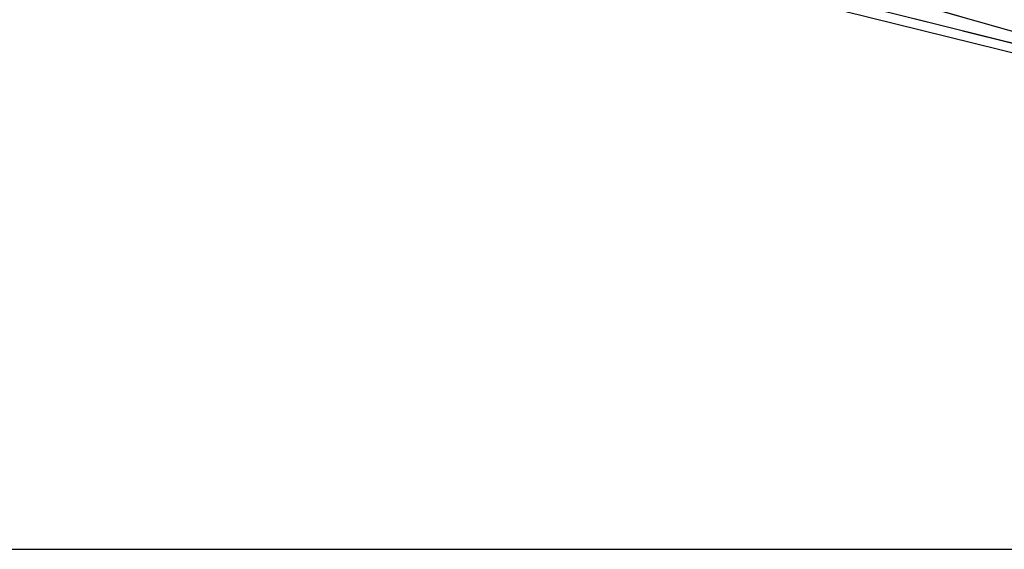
# Model space of a CAD drawing. Extents: x 33 to 403, y 68 to 261.
# Tile 14 of 21: x 179 to 203, y 197 to 210. Entities that reach past the tile are written whole.
import ezdxf

# ---------------------------------------------------------------- set-up
doc = ezdxf.new("R2010")
doc.units = 0
doc.linetypes.add('HIDDEN', pattern=[1.905, 1.27, -0.635])
doc.layers.get('0').update_dxf_attribs({"linetype": 'CONTINUOUS'})
doc.layers.add('FORMATO', color=179, linetype='CONTINUOUS')
doc.styles.add('SLDTEXTSTYLE0', font='TXT', dxfattribs={"width": 0.75})
doc.dimstyles.new('SLDDIMSTYLE1', dxfattribs={"dimtxt": 3.5, "dimasz": 3.302, "dimexe": 0, "dimexo": 0.0625, "dimgap": 0.875, "dimtad": 1, "dimdec": 0, "dimrnd": 1e-09, "dimzin": 12, "dimtxsty": 'SLDTEXTSTYLE0', "dimsah": 1, "dimcen": 0.09, "dimazin": 3, "dimtfac": 1, "dimtofl": 0, "dimtmove": 0, "dimatfit": 3, "dimtolj": 1, "dimtzin": 12})

# ---------------------------------------------------------------- blocks, each defined once
blk = doc.blocks.new('_D_1')
at = {"layer": 'FORMATO'}
for p, q in [((195.549, 234.006), (232.018, 234.006)), ((231.018, 234.006), (231.018, 197.023)), ((128.259, 197.023), (232.018, 197.023))]:
    blk.add_line(p, q, dxfattribs=at)
for points in [[(231.018, 234.006), (230.51, 230.704), (231.526, 230.704)], [(231.018, 197.023), (231.526, 200.325), (230.51, 200.325)]]:
    blk.add_solid(points, dxfattribs=at)
at = {"layer": 'FORMATO', "insert": (226.506, 210.851), "char_height": 3.5, "attachment_point": 1, "rotation": 90, "style": 'SLDTEXTSTYLE0'}
blk.add_mtext('37', dxfattribs=at)

msp = doc.modelspace()

# ---------------------------------------------------------------- linework, layer by layer
at = {"color": 7, "linetype": 'CONTINUOUS'}
for p, q in [((205.5674, 209.1938), (194.6906, 212.2863)), ((194.5532, 211.7352), (205.6783, 208.9614)), ((194.4972, 211.5107), (205.721, 208.7123))]:
    msp.add_line(p, q, dxfattribs=at)
at = {"color": 7, "linetype": 'HIDDEN'}
for p, q in [((205.5674, 209.1938), (194.6906, 212.2863)), ((194.5532, 211.7352), (205.6783, 208.9614))]:
    msp.add_line(p, q, dxfattribs=at)

# ---------------------------------------------------------------- dimensions: what is measured, and where the dimension line sits
at = {"layer": 'FORMATO'}
dim = msp.add_linear_dim(base=(231.018, 197.0229), p1=(194.5488, 234.0056), p2=(127.2588, 197.0229), angle=90, dimstyle='SLDDIMSTYLE1', dxfattribs=at)
dim.commit()
dim.dimension.update_dxf_attribs({"geometry": '_D_1', "text_midpoint": (231.018, 213.4369), "dimtype": 160})

doc.saveas('drawing.dxf')
